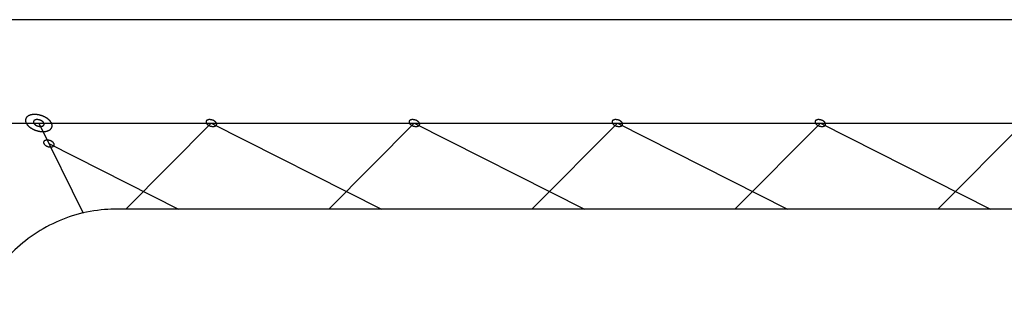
# Model space of a CAD drawing. Header units: millimetres. Extents: x -78 to 141, y 20 to 129.
# Tile 53 of 114: x 7.1 to 21.2, y 123.48 to 127.44. Entities that reach past the tile are written whole.
import ezdxf

# ---------------------------------------------------------------- set-up
doc = ezdxf.new("R2010")
doc.units = ezdxf.units.MM
doc.header["$LTSCALE"] = 16.335
doc.layers.get('0').update_dxf_attribs({"linetype": 'CONTINUOUS'})
doc.layers.add('02___PRT_ALL_AXES', color=7, linetype='CONTINUOUS')

msp = doc.modelspace()

# ---------------------------------------------------------------- linework, layer by layer
at = {"color": 7, "linetype": 'Continuous'}
for p, q in [((1.42, 125.954), (33.965, 125.954)), ((7.377, 125.954), (8.011, 124.661)), ((8.622, 124.719), (9.846, 125.954)), ((9.846, 125.954), (12.284, 124.719)), ((11.528, 124.719), (12.752, 125.954)), ((12.752, 125.954), (15.19, 124.719)), ((14.434, 124.719), (15.658, 125.954)), ((15.658, 125.954), (18.095, 124.719)), ((17.339, 124.719), (18.564, 125.954)), ((18.564, 125.954), (21.001, 124.719)), ((20.245, 124.719), (21.47, 125.954)), ((7.521, 125.66), (9.378, 124.719)), ((33.583, 124.719), (8.448, 124.719))]:
    msp.add_line(p, q, dxfattribs=at)
for points, knots in [([(7.558, 125.954), (7.558, 125.955), (7.554, 125.961), (7.551, 125.965), (7.549, 125.969), (7.547, 125.972), (7.545, 125.975), (7.544, 125.977), (7.543, 125.978), (7.542, 125.98), (7.54, 125.981), (7.537, 125.985), (7.532, 125.99), (7.528, 125.994), (7.525, 125.998), (7.523, 126), (7.522, 126.001), (7.52, 126.002), (7.518, 126.004), (7.514, 126.007), (7.508, 126.012), (7.502, 126.016), (7.498, 126.019), (7.496, 126.021), (7.494, 126.022), (7.492, 126.023), (7.49, 126.025), (7.485, 126.028), (7.478, 126.032), (7.472, 126.035), (7.467, 126.038), (7.464, 126.04), (7.462, 126.041), (7.46, 126.042), (7.457, 126.043), (7.452, 126.045), (7.445, 126.049), (7.438, 126.052), (7.433, 126.054), (7.43, 126.055), (7.428, 126.056), (7.425, 126.057), (7.422, 126.058), (7.417, 126.059), (7.409, 126.062), (7.402, 126.064), (7.396, 126.066), (7.393, 126.067), (7.391, 126.068), (7.388, 126.068), (7.385, 126.069), (7.38, 126.07), (7.372, 126.071), (7.364, 126.072), (7.359, 126.073), (7.356, 126.074), (7.353, 126.075), (7.351, 126.075), (7.348, 126.075), (7.343, 126.075), (7.335, 126.076), (7.327, 126.076), (7.322, 126.077), (7.319, 126.077), (7.316, 126.077), (7.314, 126.077), (7.311, 126.077), (7.306, 126.076), (7.299, 126.076), (7.292, 126.075), (7.287, 126.075), (7.284, 126.075), (7.282, 126.075), (7.28, 126.074), (7.278, 126.074), (7.273, 126.073), (7.267, 126.071), (7.261, 126.07), (7.256, 126.069), (7.254, 126.068), (7.252, 126.068), (7.25, 126.067), (7.248, 126.066), (7.244, 126.064), (7.239, 126.062), (7.233, 126.06), (7.23, 126.058), (7.228, 126.057), (7.227, 126.057), (7.226, 126.056), (7.225, 126.056), (7.224, 126.055), (7.223, 126.054), (7.22, 126.052), (7.216, 126.049), (7.211, 126.045), (7.209, 126.043), (7.207, 126.042), (7.206, 126.041), (7.206, 126.041), (7.205, 126.04), (7.205, 126.04), (7.204, 126.038), (7.202, 126.036), (7.199, 126.032), (7.196, 126.028), (7.194, 126.025), (7.193, 126.024), (7.193, 126.023), (7.192, 126.023), (7.192, 126.022), (7.192, 126.021), (7.191, 126.019), (7.19, 126.016), (7.189, 126.012), (7.188, 126.008), (7.187, 126.005), (7.186, 126.003), (7.186, 126.002), (7.186, 126.001), (7.186, 126.001), (7.186, 126), (7.186, 125.998), (7.186, 125.995), (7.186, 125.99), (7.186, 125.985), (7.186, 125.982), (7.187, 125.98), (7.187, 125.979), (7.187, 125.979), (7.187, 125.978), (7.187, 125.977), (7.188, 125.975), (7.189, 125.972), (7.19, 125.969), (7.191, 125.965), (7.193, 125.961), (7.195, 125.955), (7.195, 125.954)], [0, 0, 0, 0, 0.0022358, 0.0044715, 0.0055894, 0.0067073, 0.0078252, 0.0083841, 0.0089431, 0.0095651, 0.0101872, 0.0114312, 0.0139194, 0.0164076, 0.0176517, 0.0182737, 0.0188957, 0.0195749, 0.0202541, 0.0216125, 0.0243292, 0.027046, 0.0284043, 0.0290835, 0.0297627, 0.0305, 0.0312373, 0.0327118, 0.035661, 0.0386101, 0.0400847, 0.040822, 0.0415593, 0.0423122, 0.0430651, 0.0445709, 0.0475825, 0.0505942, 0.0521, 0.0528529, 0.0536058, 0.0543682, 0.0551305, 0.0566553, 0.0597047, 0.0627542, 0.0642789, 0.0650413, 0.0658036, 0.066556, 0.0673084, 0.0688131, 0.0718225, 0.074832, 0.0763367, 0.0770891, 0.0778415, 0.0785777, 0.0793139, 0.0807863, 0.0837312, 0.0866761, 0.0881485, 0.0888847, 0.089621, 0.0902987, 0.0909764, 0.0923318, 0.0950427, 0.0977536, 0.099109, 0.0997868, 0.1004645, 0.1010848, 0.1017051, 0.1029457, 0.105427, 0.1079082, 0.1091489, 0.1097692, 0.1103895, 0.1109466, 0.1115038, 0.1126181, 0.1148468, 0.1170754, 0.1181898, 0.1187469, 0.1190255, 0.1193041, 0.119557, 0.1198099, 0.1203157, 0.1213273, 0.1233506, 0.1253738, 0.1263855, 0.1268913, 0.1271442, 0.1273971, 0.1276234, 0.1278497, 0.1283023, 0.1292075, 0.1310179, 0.1328284, 0.1337336, 0.1341862, 0.1344125, 0.1346388, 0.134857, 0.1350753, 0.1355118, 0.1363848, 0.1381307, 0.1398767, 0.1407496, 0.1411861, 0.1414044, 0.1416226, 0.1418494, 0.1420761, 0.1425296, 0.1434367, 0.1452507, 0.1470647, 0.1479718, 0.1484253, 0.148652, 0.1488788, 0.1491325, 0.1493861, 0.1498935, 0.1509082, 0.151923, 0.1529377, 0.1549672, 0.1569966, 0.1569966, 0.1569966, 0.1569966]), ([(7.449, 125.954), (7.449, 125.954), (7.446, 125.959), (7.445, 125.961), (7.444, 125.963), (7.443, 125.964), (7.442, 125.965), (7.441, 125.967), (7.439, 125.968), (7.437, 125.97), (7.436, 125.972), (7.435, 125.973), (7.433, 125.974), (7.431, 125.975), (7.429, 125.977), (7.427, 125.979), (7.425, 125.98), (7.424, 125.982), (7.422, 125.982), (7.42, 125.984), (7.417, 125.985), (7.415, 125.987), (7.412, 125.988), (7.411, 125.989), (7.409, 125.99), (7.407, 125.991), (7.404, 125.992), (7.401, 125.993), (7.399, 125.994), (7.397, 125.995), (7.395, 125.996), (7.393, 125.996), (7.39, 125.997), (7.387, 125.998), (7.384, 125.999), (7.382, 126), (7.38, 126), (7.378, 126), (7.375, 126.001), (7.372, 126.002), (7.369, 126.002), (7.367, 126.002), (7.365, 126.002), (7.363, 126.003), (7.36, 126.003), (7.357, 126.003), (7.354, 126.003), (7.353, 126.003), (7.351, 126.003), (7.348, 126.003), (7.346, 126.003), (7.343, 126.003), (7.341, 126.003), (7.339, 126.002), (7.337, 126.002), (7.335, 126.002), (7.333, 126.001), (7.33, 126), (7.328, 126), (7.327, 126), (7.325, 125.999), (7.324, 125.998), (7.321, 125.997), (7.319, 125.996), (7.318, 125.996), (7.316, 125.995), (7.315, 125.994), (7.314, 125.993), (7.312, 125.992), (7.31, 125.991), (7.309, 125.99), (7.308, 125.989), (7.307, 125.988), (7.307, 125.987), (7.305, 125.985), (7.304, 125.984), (7.303, 125.983), (7.303, 125.982), (7.302, 125.981), (7.302, 125.979), (7.301, 125.977), (7.301, 125.976), (7.301, 125.974), (7.3, 125.973), (7.3, 125.972), (7.3, 125.97), (7.3, 125.969), (7.3, 125.967), (7.301, 125.965), (7.3, 125.964), (7.301, 125.963), (7.302, 125.961), (7.302, 125.959), (7.304, 125.954), (7.304, 125.954)], [0, 0, 0, 0, 0.00178862, 0.00268292, 0.00313008, 0.00357723, 0.00407486, 0.0045725, 0.00556776, 0.00656303, 0.00706066, 0.0075583, 0.00810164, 0.00864499, 0.00973169, 0.01081838, 0.01136173, 0.01190508, 0.01249491, 0.01308474, 0.0142644, 0.01544405, 0.01603388, 0.01662371, 0.01722604, 0.01782837, 0.01903302, 0.02023767, 0.02084, 0.02144232, 0.02205221, 0.0226621, 0.02388189, 0.02510167, 0.02571156, 0.02632145, 0.02692335, 0.02752524, 0.02872902, 0.0299328, 0.03053469, 0.03113658, 0.03172556, 0.03231453, 0.03349248, 0.03467043, 0.03525941, 0.03584838, 0.03639056, 0.03693274, 0.03801709, 0.03910144, 0.03964362, 0.0401858, 0.04068205, 0.0411783, 0.0421708, 0.04316329, 0.04365954, 0.04415579, 0.04460152, 0.04504725, 0.04593871, 0.04683018, 0.04727591, 0.04772164, 0.04812629, 0.04853094, 0.04934024, 0.05014954, 0.05055419, 0.05095884, 0.05132092, 0.05168301, 0.05240718, 0.05313135, 0.05349343, 0.05385552, 0.05420471, 0.0545539, 0.05525228, 0.05595067, 0.05629986, 0.05664905, 0.05701186, 0.05737466, 0.05810028, 0.0588259, 0.0591887, 0.05955151, 0.0599574, 0.0603633, 0.06117508, 0.06279865, 0.06279865, 0.06279865, 0.06279865]), ([(9.919, 125.954), (9.919, 125.954), (9.916, 125.959), (9.915, 125.961), (9.914, 125.963), (9.913, 125.964), (9.912, 125.965), (9.911, 125.967), (9.909, 125.968), (9.907, 125.97), (9.906, 125.972), (9.904, 125.973), (9.903, 125.974), (9.901, 125.975), (9.899, 125.977), (9.897, 125.979), (9.895, 125.98), (9.894, 125.982), (9.892, 125.982), (9.89, 125.984), (9.887, 125.985), (9.885, 125.987), (9.882, 125.988), (9.881, 125.989), (9.879, 125.99), (9.877, 125.991), (9.874, 125.992), (9.871, 125.993), (9.869, 125.994), (9.867, 125.995), (9.865, 125.996), (9.863, 125.996), (9.86, 125.997), (9.856, 125.998), (9.854, 125.999), (9.852, 126), (9.85, 126), (9.848, 126), (9.845, 126.001), (9.842, 126.002), (9.839, 126.002), (9.837, 126.002), (9.835, 126.002), (9.833, 126.003), (9.83, 126.003), (9.827, 126.003), (9.824, 126.003), (9.822, 126.003), (9.821, 126.003), (9.818, 126.003), (9.816, 126.003), (9.813, 126.003), (9.81, 126.003), (9.809, 126.002), (9.807, 126.002), (9.805, 126.002), (9.803, 126.001), (9.8, 126), (9.798, 126), (9.797, 126), (9.795, 125.999), (9.794, 125.998), (9.791, 125.997), (9.789, 125.996), (9.788, 125.996), (9.786, 125.995), (9.785, 125.994), (9.784, 125.993), (9.782, 125.992), (9.78, 125.991), (9.779, 125.99), (9.778, 125.989), (9.777, 125.988), (9.776, 125.987), (9.775, 125.985), (9.774, 125.984), (9.773, 125.983), (9.773, 125.982), (9.772, 125.981), (9.772, 125.979), (9.771, 125.977), (9.771, 125.976), (9.77, 125.974), (9.77, 125.973), (9.77, 125.972), (9.77, 125.97), (9.77, 125.969), (9.77, 125.967), (9.77, 125.965), (9.77, 125.964), (9.771, 125.963), (9.771, 125.961), (9.772, 125.959), (9.774, 125.954), (9.774, 125.954)], [0, 0, 0, 0, 0.00178862, 0.00268292, 0.00313008, 0.00357723, 0.00407486, 0.0045725, 0.00556776, 0.00656303, 0.00706066, 0.0075583, 0.00810164, 0.00864499, 0.00973169, 0.01081838, 0.01136173, 0.01190508, 0.01249491, 0.01308474, 0.0142644, 0.01544405, 0.01603388, 0.01662371, 0.01722604, 0.01782837, 0.01903302, 0.02023767, 0.02084, 0.02144232, 0.02205221, 0.0226621, 0.02388189, 0.02510167, 0.02571156, 0.02632145, 0.02692335, 0.02752524, 0.02872902, 0.0299328, 0.03053469, 0.03113658, 0.03172556, 0.03231453, 0.03349248, 0.03467043, 0.03525941, 0.03584838, 0.03639056, 0.03693274, 0.03801709, 0.03910144, 0.03964362, 0.0401858, 0.04068205, 0.0411783, 0.0421708, 0.04316329, 0.04365954, 0.04415579, 0.04460152, 0.04504725, 0.04593871, 0.04683018, 0.04727591, 0.04772164, 0.04812629, 0.04853094, 0.04934024, 0.05014954, 0.05055419, 0.05095884, 0.05132092, 0.05168301, 0.05240718, 0.05313135, 0.05349343, 0.05385552, 0.05420471, 0.0545539, 0.05525228, 0.05595067, 0.05629986, 0.05664905, 0.05701186, 0.05737466, 0.05810028, 0.0588259, 0.0591887, 0.05955151, 0.0599574, 0.0603633, 0.06117508, 0.06279865, 0.06279865, 0.06279865, 0.06279865]), ([(12.825, 125.954), (12.825, 125.954), (12.822, 125.959), (12.821, 125.961), (12.82, 125.963), (12.819, 125.964), (12.818, 125.965), (12.816, 125.967), (12.815, 125.968), (12.813, 125.97), (12.811, 125.972), (12.81, 125.973), (12.809, 125.974), (12.807, 125.975), (12.805, 125.977), (12.803, 125.979), (12.801, 125.98), (12.799, 125.982), (12.798, 125.982), (12.796, 125.984), (12.793, 125.985), (12.79, 125.987), (12.788, 125.988), (12.787, 125.989), (12.785, 125.99), (12.783, 125.991), (12.78, 125.992), (12.777, 125.993), (12.774, 125.994), (12.773, 125.995), (12.771, 125.996), (12.768, 125.996), (12.765, 125.997), (12.762, 125.998), (12.76, 125.999), (12.758, 126), (12.756, 126), (12.754, 126), (12.75, 126.001), (12.747, 126.002), (12.745, 126.002), (12.743, 126.002), (12.741, 126.002), (12.739, 126.003), (12.736, 126.003), (12.733, 126.003), (12.73, 126.003), (12.728, 126.003), (12.726, 126.003), (12.724, 126.003), (12.721, 126.003), (12.719, 126.003), (12.716, 126.003), (12.715, 126.002), (12.713, 126.002), (12.711, 126.002), (12.708, 126.001), (12.706, 126), (12.704, 126), (12.702, 126), (12.701, 125.999), (12.699, 125.998), (12.697, 125.997), (12.695, 125.996), (12.693, 125.996), (12.692, 125.995), (12.691, 125.994), (12.69, 125.993), (12.688, 125.992), (12.686, 125.991), (12.685, 125.99), (12.684, 125.989), (12.683, 125.988), (12.682, 125.987), (12.681, 125.985), (12.68, 125.984), (12.679, 125.983), (12.678, 125.982), (12.678, 125.981), (12.678, 125.979), (12.677, 125.977), (12.677, 125.976), (12.676, 125.974), (12.676, 125.973), (12.676, 125.972), (12.676, 125.97), (12.676, 125.969), (12.676, 125.967), (12.676, 125.965), (12.676, 125.964), (12.677, 125.963), (12.677, 125.961), (12.678, 125.959), (12.68, 125.954), (12.68, 125.954)], [0, 0, 0, 0, 0.00178862, 0.00268292, 0.00313008, 0.00357723, 0.00407486, 0.0045725, 0.00556776, 0.00656303, 0.00706066, 0.0075583, 0.00810164, 0.00864499, 0.00973169, 0.01081838, 0.01136173, 0.01190508, 0.01249491, 0.01308474, 0.0142644, 0.01544405, 0.01603388, 0.01662371, 0.01722604, 0.01782837, 0.01903302, 0.02023767, 0.02084, 0.02144232, 0.02205221, 0.0226621, 0.02388189, 0.02510167, 0.02571156, 0.02632145, 0.02692335, 0.02752524, 0.02872902, 0.0299328, 0.03053469, 0.03113658, 0.03172556, 0.03231453, 0.03349248, 0.03467043, 0.03525941, 0.03584838, 0.03639056, 0.03693274, 0.03801709, 0.03910144, 0.03964362, 0.0401858, 0.04068205, 0.0411783, 0.0421708, 0.04316329, 0.04365954, 0.04415579, 0.04460152, 0.04504725, 0.04593871, 0.04683018, 0.04727591, 0.04772164, 0.04812629, 0.04853094, 0.04934024, 0.05014954, 0.05055419, 0.05095884, 0.05132092, 0.05168301, 0.05240718, 0.05313135, 0.05349343, 0.05385552, 0.05420471, 0.0545539, 0.05525228, 0.05595067, 0.05629986, 0.05664905, 0.05701186, 0.05737466, 0.05810028, 0.0588259, 0.0591887, 0.05955151, 0.0599574, 0.0603633, 0.06117508, 0.06279866, 0.06279866, 0.06279866, 0.06279866]), ([(15.731, 125.954), (15.731, 125.954), (15.728, 125.959), (15.726, 125.961), (15.725, 125.963), (15.725, 125.964), (15.724, 125.965), (15.722, 125.967), (15.72, 125.968), (15.719, 125.97), (15.717, 125.972), (15.716, 125.973), (15.715, 125.974), (15.713, 125.975), (15.711, 125.977), (15.708, 125.979), (15.707, 125.98), (15.705, 125.982), (15.704, 125.982), (15.702, 125.984), (15.699, 125.985), (15.696, 125.987), (15.694, 125.988), (15.692, 125.989), (15.691, 125.99), (15.688, 125.991), (15.685, 125.992), (15.683, 125.993), (15.68, 125.994), (15.679, 125.995), (15.677, 125.996), (15.674, 125.996), (15.671, 125.997), (15.668, 125.998), (15.666, 125.999), (15.664, 126), (15.662, 126), (15.659, 126), (15.656, 126.001), (15.653, 126.002), (15.651, 126.002), (15.649, 126.002), (15.647, 126.002), (15.645, 126.003), (15.641, 126.003), (15.638, 126.003), (15.636, 126.003), (15.634, 126.003), (15.632, 126.003), (15.63, 126.003), (15.627, 126.003), (15.624, 126.003), (15.622, 126.003), (15.62, 126.002), (15.619, 126.002), (15.617, 126.002), (15.614, 126.001), (15.612, 126), (15.61, 126), (15.608, 126), (15.607, 125.999), (15.605, 125.998), (15.603, 125.997), (15.601, 125.996), (15.599, 125.996), (15.598, 125.995), (15.597, 125.994), (15.595, 125.993), (15.594, 125.992), (15.592, 125.991), (15.591, 125.99), (15.59, 125.989), (15.589, 125.988), (15.588, 125.987), (15.587, 125.985), (15.586, 125.984), (15.585, 125.983), (15.584, 125.982), (15.584, 125.981), (15.584, 125.979), (15.583, 125.977), (15.582, 125.976), (15.582, 125.974), (15.582, 125.973), (15.582, 125.972), (15.582, 125.97), (15.582, 125.969), (15.582, 125.967), (15.582, 125.965), (15.582, 125.964), (15.583, 125.963), (15.583, 125.961), (15.584, 125.959), (15.585, 125.954), (15.585, 125.954)], [0, 0, 0, 0, 0.00178862, 0.00268292, 0.00313008, 0.00357723, 0.00407486, 0.0045725, 0.00556776, 0.00656303, 0.00706066, 0.0075583, 0.00810164, 0.00864499, 0.00973169, 0.01081838, 0.01136173, 0.01190508, 0.01249491, 0.01308474, 0.0142644, 0.01544405, 0.01603388, 0.01662371, 0.01722604, 0.01782837, 0.01903302, 0.02023767, 0.02084, 0.02144232, 0.02205221, 0.0226621, 0.02388189, 0.02510167, 0.02571156, 0.02632145, 0.02692335, 0.02752524, 0.02872902, 0.0299328, 0.03053469, 0.03113658, 0.03172556, 0.03231453, 0.03349248, 0.03467043, 0.03525941, 0.03584838, 0.03639056, 0.03693274, 0.03801709, 0.03910144, 0.03964362, 0.0401858, 0.04068205, 0.0411783, 0.0421708, 0.04316329, 0.04365954, 0.04415579, 0.04460152, 0.04504725, 0.04593871, 0.04683018, 0.04727591, 0.04772164, 0.04812629, 0.04853094, 0.04934024, 0.05014954, 0.05055419, 0.05095884, 0.05132092, 0.05168301, 0.05240718, 0.05313135, 0.05349343, 0.05385552, 0.05420471, 0.0545539, 0.05525228, 0.05595067, 0.05629986, 0.05664905, 0.05701186, 0.05737466, 0.05810028, 0.0588259, 0.0591887, 0.05955151, 0.0599574, 0.0603633, 0.06117508, 0.06279866, 0.06279866, 0.06279866, 0.06279866]), ([(18.637, 125.954), (18.636, 125.954), (18.634, 125.959), (18.632, 125.961), (18.631, 125.963), (18.63, 125.964), (18.629, 125.965), (18.628, 125.967), (18.626, 125.968), (18.624, 125.97), (18.623, 125.972), (18.622, 125.973), (18.621, 125.974), (18.619, 125.975), (18.616, 125.977), (18.614, 125.979), (18.612, 125.98), (18.611, 125.982), (18.609, 125.982), (18.607, 125.984), (18.605, 125.985), (18.602, 125.987), (18.6, 125.988), (18.598, 125.989), (18.596, 125.99), (18.594, 125.991), (18.591, 125.992), (18.588, 125.993), (18.586, 125.994), (18.584, 125.995), (18.582, 125.996), (18.58, 125.996), (18.577, 125.997), (18.574, 125.998), (18.571, 125.999), (18.57, 126), (18.568, 126), (18.565, 126), (18.562, 126.001), (18.559, 126.002), (18.557, 126.002), (18.555, 126.002), (18.553, 126.002), (18.55, 126.003), (18.547, 126.003), (18.544, 126.003), (18.542, 126.003), (18.54, 126.003), (18.538, 126.003), (18.536, 126.003), (18.533, 126.003), (18.53, 126.003), (18.528, 126.003), (18.526, 126.002), (18.525, 126.002), (18.523, 126.002), (18.52, 126.001), (18.518, 126), (18.515, 126), (18.514, 126), (18.513, 125.999), (18.511, 125.998), (18.509, 125.997), (18.507, 125.996), (18.505, 125.996), (18.504, 125.995), (18.503, 125.994), (18.501, 125.993), (18.5, 125.992), (18.498, 125.991), (18.497, 125.99), (18.495, 125.989), (18.495, 125.988), (18.494, 125.987), (18.493, 125.985), (18.492, 125.984), (18.491, 125.983), (18.49, 125.982), (18.49, 125.981), (18.489, 125.979), (18.489, 125.977), (18.488, 125.976), (18.488, 125.974), (18.487, 125.973), (18.488, 125.972), (18.488, 125.97), (18.488, 125.969), (18.488, 125.967), (18.488, 125.965), (18.488, 125.964), (18.488, 125.963), (18.489, 125.961), (18.49, 125.959), (18.491, 125.954), (18.491, 125.954)], [0, 0, 0, 0, 0.00178862, 0.00268292, 0.00313008, 0.00357723, 0.00407486, 0.0045725, 0.00556776, 0.00656303, 0.00706066, 0.0075583, 0.00810164, 0.00864499, 0.00973169, 0.01081838, 0.01136173, 0.01190508, 0.01249491, 0.01308474, 0.0142644, 0.01544405, 0.01603388, 0.01662371, 0.01722604, 0.01782837, 0.01903302, 0.02023767, 0.02084, 0.02144232, 0.02205221, 0.0226621, 0.02388189, 0.02510167, 0.02571156, 0.02632145, 0.02692335, 0.02752524, 0.02872902, 0.0299328, 0.03053469, 0.03113658, 0.03172556, 0.03231453, 0.03349248, 0.03467043, 0.03525941, 0.03584838, 0.03639056, 0.03693274, 0.03801709, 0.03910144, 0.03964362, 0.0401858, 0.04068205, 0.0411783, 0.0421708, 0.04316329, 0.04365954, 0.04415579, 0.04460152, 0.04504725, 0.04593871, 0.04683018, 0.04727591, 0.04772164, 0.04812629, 0.04853094, 0.04934024, 0.05014954, 0.05055419, 0.05095884, 0.05132092, 0.05168301, 0.05240718, 0.05313135, 0.05349343, 0.05385552, 0.05420471, 0.0545539, 0.05525228, 0.05595067, 0.05629986, 0.05664905, 0.05701186, 0.05737466, 0.05810028, 0.0588259, 0.0591887, 0.05955151, 0.0599574, 0.0603633, 0.06117508, 0.06279865, 0.06279865, 0.06279865, 0.06279865]), ([(7.195, 125.954), (7.195, 125.954), (7.199, 125.948), (7.202, 125.944), (7.204, 125.939), (7.206, 125.936), (7.208, 125.934), (7.209, 125.932), (7.21, 125.93), (7.211, 125.929), (7.213, 125.927), (7.216, 125.924), (7.221, 125.919), (7.225, 125.914), (7.228, 125.911), (7.23, 125.909), (7.232, 125.908), (7.233, 125.906), (7.235, 125.905), (7.239, 125.901), (7.245, 125.897), (7.251, 125.893), (7.255, 125.89), (7.257, 125.888), (7.259, 125.886), (7.261, 125.885), (7.263, 125.884), (7.268, 125.881), (7.275, 125.877), (7.281, 125.873), (7.286, 125.87), (7.289, 125.869), (7.291, 125.868), (7.293, 125.867), (7.296, 125.865), (7.301, 125.863), (7.308, 125.86), (7.315, 125.857), (7.32, 125.855), (7.323, 125.853), (7.325, 125.852), (7.328, 125.852), (7.331, 125.851), (7.336, 125.849), (7.344, 125.847), (7.352, 125.844), (7.357, 125.843), (7.36, 125.842), (7.362, 125.841), (7.365, 125.841), (7.368, 125.84), (7.373, 125.839), (7.381, 125.838), (7.389, 125.836), (7.394, 125.835), (7.397, 125.835), (7.4, 125.834), (7.402, 125.834), (7.405, 125.834), (7.41, 125.833), (7.418, 125.833), (7.426, 125.832), (7.431, 125.832), (7.434, 125.832), (7.437, 125.832), (7.439, 125.832), (7.442, 125.832), (7.447, 125.832), (7.454, 125.833), (7.461, 125.833), (7.466, 125.834), (7.469, 125.834), (7.471, 125.834), (7.473, 125.835), (7.475, 125.835), (7.48, 125.836), (7.486, 125.838), (7.492, 125.839), (7.497, 125.84), (7.499, 125.841), (7.501, 125.841), (7.503, 125.842), (7.505, 125.843), (7.509, 125.844), (7.514, 125.847), (7.52, 125.849), (7.523, 125.851), (7.525, 125.851), (7.526, 125.852), (7.527, 125.852), (7.528, 125.853), (7.529, 125.853), (7.53, 125.854), (7.533, 125.857), (7.537, 125.86), (7.542, 125.863), (7.544, 125.865), (7.546, 125.867), (7.547, 125.867), (7.547, 125.868), (7.548, 125.868), (7.548, 125.869), (7.549, 125.87), (7.551, 125.873), (7.554, 125.877), (7.557, 125.881), (7.559, 125.883), (7.56, 125.885), (7.56, 125.886), (7.561, 125.886), (7.561, 125.887), (7.561, 125.888), (7.562, 125.889), (7.563, 125.892), (7.564, 125.897), (7.565, 125.901), (7.566, 125.904), (7.567, 125.906), (7.567, 125.907), (7.567, 125.907), (7.567, 125.908), (7.567, 125.909), (7.567, 125.911), (7.567, 125.914), (7.567, 125.919), (7.567, 125.923), (7.567, 125.927), (7.567, 125.928), (7.566, 125.929), (7.566, 125.93), (7.566, 125.931), (7.566, 125.932), (7.565, 125.934), (7.564, 125.936), (7.563, 125.939), (7.562, 125.943), (7.56, 125.947), (7.558, 125.954), (7.558, 125.954)], [0, 0, 0, 0, 0.0022358, 0.0044715, 0.0055894, 0.0067073, 0.0078252, 0.0083841, 0.0089431, 0.0095651, 0.0101872, 0.0114312, 0.0139194, 0.0164076, 0.0176517, 0.0182737, 0.0188957, 0.0195749, 0.0202541, 0.0216125, 0.0243292, 0.027046, 0.0284043, 0.0290835, 0.0297627, 0.0305, 0.0312373, 0.0327118, 0.035661, 0.0386101, 0.0400847, 0.040822, 0.0415593, 0.0423122, 0.0430651, 0.0445709, 0.0475825, 0.0505942, 0.0521, 0.0528529, 0.0536058, 0.0543682, 0.0551305, 0.0566553, 0.0597047, 0.0627542, 0.0642789, 0.0650413, 0.0658036, 0.066556, 0.0673084, 0.0688131, 0.0718225, 0.074832, 0.0763367, 0.0770891, 0.0778415, 0.0785777, 0.0793139, 0.0807863, 0.0837312, 0.0866761, 0.0881485, 0.0888847, 0.089621, 0.0902987, 0.0909764, 0.0923318, 0.0950427, 0.0977536, 0.099109, 0.0997868, 0.1004645, 0.1010848, 0.1017051, 0.1029457, 0.105427, 0.1079082, 0.1091489, 0.1097692, 0.1103895, 0.1109466, 0.1115038, 0.1126181, 0.1148468, 0.1170754, 0.1181898, 0.1187469, 0.1190255, 0.1193041, 0.119557, 0.1198099, 0.1203157, 0.1213273, 0.1233506, 0.1253738, 0.1263855, 0.1268913, 0.1271442, 0.1273971, 0.1276234, 0.1278497, 0.1283023, 0.1292075, 0.1310179, 0.1328284, 0.1337336, 0.1341862, 0.1344125, 0.1346388, 0.134857, 0.1350753, 0.1355118, 0.1363848, 0.1381307, 0.1398767, 0.1407496, 0.1411861, 0.1414044, 0.1416226, 0.1418494, 0.1420761, 0.1425296, 0.1434367, 0.1452507, 0.1470647, 0.1479718, 0.1484253, 0.148652, 0.1488788, 0.1491325, 0.1493861, 0.1498935, 0.1509082, 0.151923, 0.1529377, 0.1549672, 0.1569966, 0.1569966, 0.1569966, 0.1569966]), ([(7.304, 125.954), (7.304, 125.954), (7.307, 125.95), (7.308, 125.948), (7.309, 125.946), (7.31, 125.945), (7.311, 125.944), (7.312, 125.942), (7.314, 125.94), (7.316, 125.938), (7.317, 125.937), (7.319, 125.936), (7.32, 125.935), (7.322, 125.933), (7.324, 125.931), (7.326, 125.93), (7.328, 125.928), (7.329, 125.927), (7.331, 125.926), (7.333, 125.925), (7.336, 125.923), (7.338, 125.922), (7.341, 125.921), (7.342, 125.92), (7.344, 125.919), (7.346, 125.918), (7.349, 125.917), (7.352, 125.915), (7.354, 125.914), (7.356, 125.914), (7.358, 125.913), (7.36, 125.912), (7.363, 125.911), (7.367, 125.91), (7.369, 125.91), (7.371, 125.909), (7.373, 125.909), (7.375, 125.908), (7.378, 125.908), (7.381, 125.907), (7.384, 125.907), (7.386, 125.906), (7.388, 125.906), (7.39, 125.906), (7.393, 125.906), (7.396, 125.906), (7.399, 125.905), (7.401, 125.905), (7.402, 125.905), (7.405, 125.906), (7.407, 125.906), (7.41, 125.906), (7.413, 125.906), (7.414, 125.906), (7.416, 125.907), (7.418, 125.907), (7.42, 125.908), (7.423, 125.908), (7.425, 125.909), (7.426, 125.909), (7.428, 125.91), (7.429, 125.91), (7.432, 125.911), (7.434, 125.912), (7.435, 125.913), (7.437, 125.913), (7.438, 125.914), (7.439, 125.915), (7.441, 125.917), (7.443, 125.918), (7.444, 125.919), (7.445, 125.92), (7.446, 125.921), (7.446, 125.922), (7.448, 125.923), (7.449, 125.925), (7.45, 125.926), (7.45, 125.927), (7.451, 125.928), (7.451, 125.93), (7.452, 125.931), (7.452, 125.933), (7.452, 125.934), (7.453, 125.935), (7.453, 125.937), (7.453, 125.938), (7.453, 125.94), (7.453, 125.942), (7.453, 125.943), (7.453, 125.945), (7.452, 125.946), (7.452, 125.947), (7.451, 125.95), (7.449, 125.954), (7.449, 125.954)], [0, 0, 0, 0, 0.00178862, 0.00268292, 0.00313008, 0.00357723, 0.00407486, 0.0045725, 0.00556776, 0.00656303, 0.00706066, 0.0075583, 0.00810164, 0.00864499, 0.00973169, 0.01081838, 0.01136173, 0.01190508, 0.01249491, 0.01308474, 0.0142644, 0.01544405, 0.01603388, 0.01662371, 0.01722604, 0.01782837, 0.01903302, 0.02023767, 0.02084, 0.02144232, 0.02205221, 0.0226621, 0.02388189, 0.02510167, 0.02571156, 0.02632145, 0.02692335, 0.02752524, 0.02872902, 0.0299328, 0.03053469, 0.03113658, 0.03172556, 0.03231453, 0.03349248, 0.03467043, 0.03525941, 0.03584838, 0.03639056, 0.03693274, 0.03801709, 0.03910144, 0.03964362, 0.0401858, 0.04068205, 0.0411783, 0.0421708, 0.04316329, 0.04365954, 0.04415579, 0.04460152, 0.04504725, 0.04593871, 0.04683018, 0.04727591, 0.04772164, 0.04812629, 0.04853094, 0.04934024, 0.05014954, 0.05055419, 0.05095884, 0.05132092, 0.05168301, 0.05240718, 0.05313135, 0.05349343, 0.05385552, 0.05420471, 0.0545539, 0.05525228, 0.05595067, 0.05629986, 0.05664905, 0.05701186, 0.05737466, 0.05810028, 0.0588259, 0.0591887, 0.05955151, 0.0599574, 0.0603633, 0.06117508, 0.06279865, 0.06279865, 0.06279865, 0.06279865]), ([(9.774, 125.954), (9.774, 125.954), (9.777, 125.95), (9.778, 125.948), (9.779, 125.946), (9.78, 125.945), (9.781, 125.944), (9.782, 125.942), (9.784, 125.94), (9.786, 125.938), (9.787, 125.937), (9.788, 125.936), (9.79, 125.935), (9.792, 125.933), (9.794, 125.931), (9.796, 125.93), (9.798, 125.928), (9.799, 125.927), (9.801, 125.926), (9.803, 125.925), (9.806, 125.923), (9.808, 125.922), (9.811, 125.921), (9.812, 125.92), (9.814, 125.919), (9.816, 125.918), (9.819, 125.917), (9.822, 125.915), (9.824, 125.914), (9.826, 125.914), (9.828, 125.913), (9.83, 125.912), (9.833, 125.911), (9.836, 125.91), (9.839, 125.91), (9.841, 125.909), (9.843, 125.909), (9.845, 125.908), (9.848, 125.908), (9.851, 125.907), (9.854, 125.907), (9.856, 125.906), (9.858, 125.906), (9.86, 125.906), (9.863, 125.906), (9.866, 125.906), (9.869, 125.905), (9.87, 125.905), (9.872, 125.905), (9.874, 125.906), (9.877, 125.906), (9.88, 125.906), (9.882, 125.906), (9.884, 125.906), (9.886, 125.907), (9.888, 125.907), (9.89, 125.908), (9.893, 125.908), (9.895, 125.909), (9.896, 125.909), (9.898, 125.91), (9.899, 125.91), (9.902, 125.911), (9.904, 125.912), (9.905, 125.913), (9.907, 125.913), (9.908, 125.914), (9.909, 125.915), (9.911, 125.917), (9.912, 125.918), (9.914, 125.919), (9.915, 125.92), (9.915, 125.921), (9.916, 125.922), (9.918, 125.923), (9.919, 125.925), (9.92, 125.926), (9.92, 125.927), (9.92, 125.928), (9.921, 125.93), (9.921, 125.931), (9.922, 125.933), (9.922, 125.934), (9.923, 125.935), (9.923, 125.937), (9.923, 125.938), (9.923, 125.94), (9.923, 125.942), (9.922, 125.943), (9.923, 125.945), (9.922, 125.946), (9.921, 125.947), (9.921, 125.95), (9.919, 125.954), (9.919, 125.954)], [0, 0, 0, 0, 0.00178862, 0.00268292, 0.00313008, 0.00357723, 0.00407486, 0.0045725, 0.00556776, 0.00656303, 0.00706066, 0.0075583, 0.00810164, 0.00864499, 0.00973169, 0.01081838, 0.01136173, 0.01190508, 0.01249491, 0.01308474, 0.0142644, 0.01544405, 0.01603388, 0.01662371, 0.01722604, 0.01782837, 0.01903302, 0.02023767, 0.02084, 0.02144232, 0.02205221, 0.0226621, 0.02388189, 0.02510167, 0.02571156, 0.02632145, 0.02692335, 0.02752524, 0.02872902, 0.0299328, 0.03053469, 0.03113658, 0.03172556, 0.03231453, 0.03349248, 0.03467043, 0.03525941, 0.03584838, 0.03639056, 0.03693274, 0.03801709, 0.03910144, 0.03964362, 0.0401858, 0.04068205, 0.0411783, 0.0421708, 0.04316329, 0.04365954, 0.04415579, 0.04460152, 0.04504725, 0.04593871, 0.04683018, 0.04727591, 0.04772164, 0.04812629, 0.04853094, 0.04934024, 0.05014954, 0.05055419, 0.05095884, 0.05132092, 0.05168301, 0.05240718, 0.05313135, 0.05349343, 0.05385552, 0.05420471, 0.0545539, 0.05525228, 0.05595067, 0.05629986, 0.05664905, 0.05701186, 0.05737466, 0.05810028, 0.0588259, 0.0591887, 0.05955151, 0.0599574, 0.0603633, 0.06117508, 0.06279865, 0.06279865, 0.06279865, 0.06279865]), ([(12.68, 125.954), (12.68, 125.954), (12.682, 125.95), (12.684, 125.948), (12.685, 125.946), (12.686, 125.945), (12.687, 125.944), (12.688, 125.942), (12.69, 125.94), (12.692, 125.938), (12.693, 125.937), (12.694, 125.936), (12.696, 125.935), (12.697, 125.933), (12.7, 125.931), (12.702, 125.93), (12.704, 125.928), (12.705, 125.927), (12.707, 125.926), (12.709, 125.925), (12.711, 125.923), (12.714, 125.922), (12.716, 125.921), (12.718, 125.92), (12.72, 125.919), (12.722, 125.918), (12.725, 125.917), (12.728, 125.915), (12.73, 125.914), (12.732, 125.914), (12.734, 125.913), (12.736, 125.912), (12.739, 125.911), (12.742, 125.91), (12.745, 125.91), (12.747, 125.909), (12.748, 125.909), (12.751, 125.908), (12.754, 125.908), (12.757, 125.907), (12.76, 125.907), (12.761, 125.906), (12.763, 125.906), (12.766, 125.906), (12.769, 125.906), (12.772, 125.906), (12.774, 125.905), (12.776, 125.905), (12.778, 125.905), (12.78, 125.906), (12.783, 125.906), (12.786, 125.906), (12.788, 125.906), (12.79, 125.906), (12.791, 125.907), (12.794, 125.907), (12.796, 125.908), (12.799, 125.908), (12.801, 125.909), (12.802, 125.909), (12.803, 125.91), (12.805, 125.91), (12.807, 125.911), (12.81, 125.912), (12.811, 125.913), (12.813, 125.913), (12.814, 125.914), (12.815, 125.915), (12.817, 125.917), (12.818, 125.918), (12.82, 125.919), (12.821, 125.92), (12.821, 125.921), (12.822, 125.922), (12.823, 125.923), (12.824, 125.925), (12.825, 125.926), (12.826, 125.927), (12.826, 125.928), (12.827, 125.93), (12.827, 125.931), (12.828, 125.933), (12.828, 125.934), (12.829, 125.935), (12.829, 125.937), (12.828, 125.938), (12.828, 125.94), (12.828, 125.942), (12.828, 125.943), (12.828, 125.945), (12.828, 125.946), (12.827, 125.947), (12.826, 125.95), (12.825, 125.954), (12.825, 125.954)], [0, 0, 0, 0, 0.00178862, 0.00268292, 0.00313008, 0.00357723, 0.00407486, 0.0045725, 0.00556776, 0.00656303, 0.00706066, 0.0075583, 0.00810164, 0.00864499, 0.00973169, 0.01081838, 0.01136173, 0.01190508, 0.01249491, 0.01308474, 0.0142644, 0.01544405, 0.01603388, 0.01662371, 0.01722604, 0.01782837, 0.01903302, 0.02023767, 0.02084, 0.02144232, 0.02205221, 0.0226621, 0.02388189, 0.02510167, 0.02571156, 0.02632145, 0.02692335, 0.02752524, 0.02872902, 0.0299328, 0.03053469, 0.03113658, 0.03172556, 0.03231453, 0.03349248, 0.03467043, 0.03525941, 0.03584838, 0.03639056, 0.03693274, 0.03801709, 0.03910144, 0.03964362, 0.0401858, 0.04068205, 0.0411783, 0.0421708, 0.04316329, 0.04365954, 0.04415579, 0.04460152, 0.04504725, 0.04593871, 0.04683018, 0.04727591, 0.04772164, 0.04812629, 0.04853094, 0.04934024, 0.05014954, 0.05055419, 0.05095884, 0.05132092, 0.05168301, 0.05240718, 0.05313135, 0.05349343, 0.05385552, 0.05420471, 0.0545539, 0.05525228, 0.05595067, 0.05629986, 0.05664905, 0.05701186, 0.05737466, 0.05810028, 0.0588259, 0.0591887, 0.05955151, 0.0599574, 0.0603633, 0.06117508, 0.06279865, 0.06279865, 0.06279865, 0.06279865]), ([(15.585, 125.954), (15.585, 125.954), (15.588, 125.95), (15.59, 125.948), (15.591, 125.946), (15.591, 125.945), (15.593, 125.944), (15.594, 125.942), (15.596, 125.94), (15.598, 125.938), (15.599, 125.937), (15.6, 125.936), (15.601, 125.935), (15.603, 125.933), (15.605, 125.931), (15.608, 125.93), (15.61, 125.928), (15.611, 125.927), (15.612, 125.926), (15.615, 125.925), (15.617, 125.923), (15.62, 125.922), (15.622, 125.921), (15.624, 125.92), (15.625, 125.919), (15.628, 125.918), (15.631, 125.917), (15.634, 125.915), (15.636, 125.914), (15.638, 125.914), (15.639, 125.913), (15.642, 125.912), (15.645, 125.911), (15.648, 125.91), (15.651, 125.91), (15.652, 125.909), (15.654, 125.909), (15.657, 125.908), (15.66, 125.908), (15.663, 125.907), (15.665, 125.907), (15.667, 125.906), (15.669, 125.906), (15.672, 125.906), (15.675, 125.906), (15.678, 125.906), (15.68, 125.905), (15.682, 125.905), (15.684, 125.905), (15.686, 125.906), (15.689, 125.906), (15.692, 125.906), (15.694, 125.906), (15.696, 125.906), (15.697, 125.907), (15.699, 125.907), (15.702, 125.908), (15.704, 125.908), (15.706, 125.909), (15.708, 125.909), (15.709, 125.91), (15.711, 125.91), (15.713, 125.911), (15.715, 125.912), (15.717, 125.913), (15.718, 125.913), (15.719, 125.914), (15.721, 125.915), (15.722, 125.917), (15.724, 125.918), (15.725, 125.919), (15.726, 125.92), (15.727, 125.921), (15.728, 125.922), (15.729, 125.923), (15.73, 125.925), (15.731, 125.926), (15.732, 125.927), (15.732, 125.928), (15.733, 125.93), (15.733, 125.931), (15.734, 125.933), (15.734, 125.934), (15.734, 125.935), (15.734, 125.937), (15.734, 125.938), (15.734, 125.94), (15.734, 125.942), (15.734, 125.943), (15.734, 125.945), (15.734, 125.946), (15.733, 125.947), (15.732, 125.95), (15.731, 125.954), (15.731, 125.954)], [0, 0, 0, 0, 0.00178862, 0.00268292, 0.00313008, 0.00357723, 0.00407486, 0.0045725, 0.00556776, 0.00656303, 0.00706066, 0.0075583, 0.00810164, 0.00864499, 0.00973169, 0.01081838, 0.01136173, 0.01190508, 0.01249491, 0.01308474, 0.0142644, 0.01544405, 0.01603388, 0.01662371, 0.01722604, 0.01782837, 0.01903302, 0.02023767, 0.02084, 0.02144232, 0.02205221, 0.0226621, 0.02388189, 0.02510167, 0.02571156, 0.02632145, 0.02692335, 0.02752524, 0.02872902, 0.0299328, 0.03053469, 0.03113658, 0.03172556, 0.03231453, 0.03349248, 0.03467043, 0.03525941, 0.03584838, 0.03639056, 0.03693274, 0.03801709, 0.03910144, 0.03964362, 0.0401858, 0.04068205, 0.0411783, 0.0421708, 0.04316329, 0.04365954, 0.04415579, 0.04460152, 0.04504725, 0.04593871, 0.04683018, 0.04727591, 0.04772164, 0.04812629, 0.04853094, 0.04934024, 0.05014954, 0.05055419, 0.05095884, 0.05132092, 0.05168301, 0.05240718, 0.05313135, 0.05349343, 0.05385552, 0.05420471, 0.0545539, 0.05525228, 0.05595067, 0.05629986, 0.05664905, 0.05701186, 0.05737466, 0.05810028, 0.0588259, 0.0591887, 0.05955151, 0.0599574, 0.0603633, 0.06117508, 0.06279865, 0.06279865, 0.06279865, 0.06279865]), ([(18.491, 125.954), (18.491, 125.954), (18.494, 125.95), (18.495, 125.948), (18.497, 125.946), (18.497, 125.945), (18.498, 125.944), (18.5, 125.942), (18.502, 125.94), (18.503, 125.938), (18.505, 125.937), (18.506, 125.936), (18.507, 125.935), (18.509, 125.933), (18.511, 125.931), (18.514, 125.93), (18.515, 125.928), (18.517, 125.927), (18.518, 125.926), (18.52, 125.925), (18.523, 125.923), (18.526, 125.922), (18.528, 125.921), (18.53, 125.92), (18.531, 125.919), (18.534, 125.918), (18.536, 125.917), (18.539, 125.915), (18.542, 125.914), (18.543, 125.914), (18.545, 125.913), (18.548, 125.912), (18.551, 125.911), (18.554, 125.91), (18.556, 125.91), (18.558, 125.909), (18.56, 125.909), (18.563, 125.908), (18.566, 125.908), (18.569, 125.907), (18.571, 125.907), (18.573, 125.906), (18.575, 125.906), (18.577, 125.906), (18.581, 125.906), (18.584, 125.906), (18.586, 125.905), (18.588, 125.905), (18.59, 125.905), (18.592, 125.906), (18.595, 125.906), (18.598, 125.906), (18.6, 125.906), (18.602, 125.906), (18.603, 125.907), (18.605, 125.907), (18.608, 125.908), (18.61, 125.908), (18.612, 125.909), (18.614, 125.909), (18.615, 125.91), (18.617, 125.91), (18.619, 125.911), (18.621, 125.912), (18.623, 125.913), (18.624, 125.913), (18.625, 125.914), (18.626, 125.915), (18.628, 125.917), (18.63, 125.918), (18.631, 125.919), (18.632, 125.92), (18.633, 125.921), (18.634, 125.922), (18.635, 125.923), (18.636, 125.925), (18.637, 125.926), (18.638, 125.927), (18.638, 125.928), (18.638, 125.93), (18.639, 125.931), (18.639, 125.933), (18.64, 125.934), (18.64, 125.935), (18.64, 125.937), (18.64, 125.938), (18.64, 125.94), (18.64, 125.942), (18.64, 125.943), (18.64, 125.945), (18.639, 125.946), (18.639, 125.947), (18.638, 125.95), (18.637, 125.954), (18.637, 125.954)], [0, 0, 0, 0, 0.00178862, 0.00268292, 0.00313008, 0.00357723, 0.00407486, 0.0045725, 0.00556776, 0.00656303, 0.00706066, 0.0075583, 0.00810164, 0.00864499, 0.00973169, 0.01081838, 0.01136173, 0.01190508, 0.01249491, 0.01308474, 0.0142644, 0.01544405, 0.01603388, 0.01662371, 0.01722604, 0.01782837, 0.01903302, 0.02023767, 0.02084, 0.02144232, 0.02205221, 0.0226621, 0.02388189, 0.02510167, 0.02571156, 0.02632145, 0.02692335, 0.02752524, 0.02872902, 0.0299328, 0.03053469, 0.03113658, 0.03172556, 0.03231453, 0.03349248, 0.03467043, 0.03525941, 0.03584838, 0.03639056, 0.03693274, 0.03801709, 0.03910144, 0.03964362, 0.0401858, 0.04068205, 0.0411783, 0.0421708, 0.04316329, 0.04365954, 0.04415579, 0.04460152, 0.04504725, 0.04593871, 0.04683018, 0.04727591, 0.04772164, 0.04812629, 0.04853094, 0.04934024, 0.05014954, 0.05055419, 0.05095884, 0.05132092, 0.05168301, 0.05240718, 0.05313135, 0.05349343, 0.05385552, 0.05420471, 0.0545539, 0.05525228, 0.05595067, 0.05629986, 0.05664905, 0.05701186, 0.05737466, 0.05810028, 0.0588259, 0.0591887, 0.05955151, 0.0599574, 0.0603633, 0.06117508, 0.06279865, 0.06279865, 0.06279865, 0.06279865]), ([(7.594, 125.66), (7.593, 125.66), (7.591, 125.664), (7.589, 125.667), (7.588, 125.668), (7.587, 125.67), (7.586, 125.671), (7.585, 125.672), (7.583, 125.674), (7.581, 125.676), (7.58, 125.678), (7.579, 125.679), (7.578, 125.68), (7.576, 125.681), (7.573, 125.683), (7.571, 125.685), (7.569, 125.686), (7.568, 125.687), (7.566, 125.688), (7.564, 125.69), (7.562, 125.691), (7.559, 125.693), (7.557, 125.694), (7.555, 125.695), (7.553, 125.696), (7.551, 125.697), (7.548, 125.698), (7.545, 125.699), (7.543, 125.7), (7.541, 125.701), (7.539, 125.701), (7.537, 125.702), (7.534, 125.703), (7.531, 125.704), (7.528, 125.705), (7.527, 125.705), (7.525, 125.706), (7.522, 125.706), (7.519, 125.707), (7.516, 125.707), (7.514, 125.708), (7.512, 125.708), (7.51, 125.708), (7.507, 125.709), (7.504, 125.709), (7.501, 125.709), (7.499, 125.709), (7.497, 125.709), (7.495, 125.709), (7.493, 125.709), (7.49, 125.709), (7.487, 125.709), (7.485, 125.708), (7.483, 125.708), (7.482, 125.708), (7.48, 125.707), (7.477, 125.707), (7.475, 125.706), (7.472, 125.706), (7.471, 125.706), (7.47, 125.705), (7.468, 125.704), (7.466, 125.703), (7.464, 125.702), (7.462, 125.702), (7.461, 125.701), (7.46, 125.7), (7.458, 125.699), (7.457, 125.698), (7.455, 125.697), (7.454, 125.696), (7.452, 125.695), (7.452, 125.694), (7.451, 125.693), (7.45, 125.691), (7.449, 125.69), (7.448, 125.688), (7.447, 125.687), (7.447, 125.686), (7.446, 125.685), (7.446, 125.683), (7.445, 125.681), (7.445, 125.68), (7.444, 125.679), (7.445, 125.678), (7.445, 125.676), (7.445, 125.674), (7.445, 125.673), (7.445, 125.671), (7.445, 125.67), (7.445, 125.669), (7.446, 125.667), (7.447, 125.665), (7.448, 125.66), (7.448, 125.66)], [0, 0, 0, 0, 0.00178862, 0.00268292, 0.00313008, 0.00357723, 0.00407486, 0.0045725, 0.00556776, 0.00656303, 0.00706066, 0.0075583, 0.00810164, 0.00864499, 0.00973169, 0.01081838, 0.01136173, 0.01190508, 0.01249491, 0.01308474, 0.0142644, 0.01544405, 0.01603388, 0.01662371, 0.01722604, 0.01782837, 0.01903302, 0.02023767, 0.02084, 0.02144232, 0.02205221, 0.0226621, 0.02388189, 0.02510167, 0.02571156, 0.02632145, 0.02692335, 0.02752524, 0.02872902, 0.0299328, 0.03053469, 0.03113658, 0.03172556, 0.03231453, 0.03349248, 0.03467043, 0.03525941, 0.03584838, 0.03639056, 0.03693274, 0.03801709, 0.03910144, 0.03964362, 0.0401858, 0.04068205, 0.0411783, 0.0421708, 0.04316329, 0.04365954, 0.04415579, 0.04460152, 0.04504725, 0.04593871, 0.04683018, 0.04727591, 0.04772164, 0.04812629, 0.04853094, 0.04934024, 0.05014954, 0.05055419, 0.05095884, 0.05132092, 0.05168301, 0.05240718, 0.05313135, 0.05349343, 0.05385552, 0.05420471, 0.0545539, 0.05525228, 0.05595067, 0.05629986, 0.05664905, 0.05701186, 0.05737466, 0.05810028, 0.0588259, 0.0591887, 0.05955151, 0.0599574, 0.0603633, 0.06117508, 0.06279866, 0.06279866, 0.06279866, 0.06279866]), ([(7.448, 125.66), (7.448, 125.66), (7.451, 125.656), (7.452, 125.653), (7.454, 125.652), (7.454, 125.651), (7.455, 125.65), (7.457, 125.648), (7.459, 125.646), (7.46, 125.644), (7.462, 125.643), (7.463, 125.641), (7.464, 125.64), (7.466, 125.639), (7.468, 125.637), (7.471, 125.635), (7.472, 125.634), (7.474, 125.633), (7.475, 125.632), (7.477, 125.631), (7.48, 125.629), (7.483, 125.628), (7.485, 125.626), (7.486, 125.625), (7.488, 125.625), (7.491, 125.624), (7.493, 125.622), (7.496, 125.621), (7.499, 125.62), (7.5, 125.619), (7.502, 125.619), (7.505, 125.618), (7.508, 125.617), (7.511, 125.616), (7.513, 125.615), (7.515, 125.615), (7.517, 125.615), (7.52, 125.614), (7.523, 125.614), (7.526, 125.613), (7.528, 125.612), (7.53, 125.612), (7.532, 125.612), (7.534, 125.612), (7.538, 125.612), (7.541, 125.611), (7.543, 125.611), (7.545, 125.611), (7.547, 125.611), (7.549, 125.611), (7.552, 125.612), (7.555, 125.612), (7.557, 125.612), (7.559, 125.612), (7.56, 125.612), (7.562, 125.613), (7.565, 125.613), (7.567, 125.614), (7.569, 125.615), (7.571, 125.615), (7.572, 125.615), (7.574, 125.616), (7.576, 125.617), (7.578, 125.618), (7.58, 125.619), (7.581, 125.619), (7.582, 125.62), (7.583, 125.621), (7.585, 125.622), (7.587, 125.624), (7.588, 125.625), (7.589, 125.625), (7.59, 125.626), (7.591, 125.628), (7.592, 125.629), (7.593, 125.631), (7.594, 125.632), (7.595, 125.633), (7.595, 125.634), (7.595, 125.635), (7.596, 125.637), (7.596, 125.639), (7.597, 125.64), (7.597, 125.641), (7.597, 125.642), (7.597, 125.644), (7.597, 125.646), (7.597, 125.648), (7.597, 125.649), (7.597, 125.651), (7.596, 125.652), (7.596, 125.653), (7.595, 125.656), (7.594, 125.66), (7.594, 125.66)], [0, 0, 0, 0, 0.00178862, 0.00268292, 0.00313008, 0.00357723, 0.00407486, 0.0045725, 0.00556776, 0.00656303, 0.00706066, 0.0075583, 0.00810164, 0.00864499, 0.00973169, 0.01081838, 0.01136173, 0.01190508, 0.01249491, 0.01308474, 0.0142644, 0.01544405, 0.01603388, 0.01662371, 0.01722604, 0.01782837, 0.01903302, 0.02023767, 0.02084, 0.02144232, 0.02205221, 0.0226621, 0.02388189, 0.02510167, 0.02571156, 0.02632145, 0.02692335, 0.02752524, 0.02872902, 0.0299328, 0.03053469, 0.03113658, 0.03172556, 0.03231453, 0.03349248, 0.03467043, 0.03525941, 0.03584838, 0.03639056, 0.03693274, 0.03801709, 0.03910144, 0.03964362, 0.0401858, 0.04068205, 0.0411783, 0.0421708, 0.04316329, 0.04365954, 0.04415579, 0.04460152, 0.04504725, 0.04593871, 0.04683018, 0.04727591, 0.04772164, 0.04812629, 0.04853094, 0.04934024, 0.05014954, 0.05055419, 0.05095884, 0.05132092, 0.05168301, 0.05240718, 0.05313135, 0.05349343, 0.05385552, 0.05420471, 0.0545539, 0.05525228, 0.05595067, 0.05629986, 0.05664905, 0.05701186, 0.05737466, 0.05810028, 0.0588259, 0.0591887, 0.05955151, 0.0599574, 0.0603633, 0.06117508, 0.06279865, 0.06279865, 0.06279865, 0.06279865]), ([(8.448, 124.719), (8.351, 124.719), (8.034, 124.688), (7.668, 124.564), (7.303, 124.37), (6.993, 124.111), (6.759, 123.833), (6.639, 123.567), (6.613, 123.483)], [0, 0, 0, 0, 0.1240382, 0.2532664, 0.3836903, 0.5111015, 0.6318399, 0.7435832, 0.7435832, 0.7435832, 0.7435832])]:
    msp.add_open_spline(points, degree=3, knots=knots, dxfattribs=at)
at = {"layer": '02___PRT_ALL_AXES', "color": 7, "linetype": 'Continuous'}
for p, q in [((-75.853, 127.437), (102.855, 127.437)), ((-76.311, 125.954), (102.396, 125.954))]:
    msp.add_line(p, q, dxfattribs=at)

doc.saveas('drawing.dxf')
